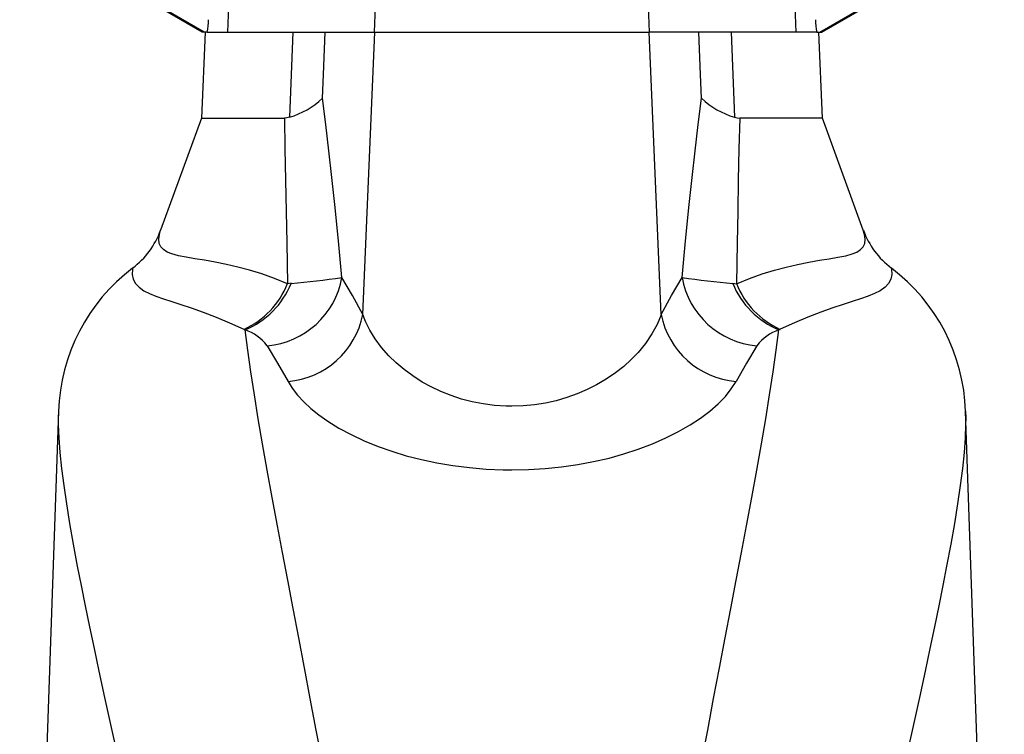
# Model space of a CAD drawing. Extents: x 3 to 1249, y -95 to 1639.
# Tile 4 of 7: x 132 to 285, y 1138 to 1248. Entities that reach past the tile are written whole.
import ezdxf

# ---------------------------------------------------------------- set-up
doc = ezdxf.new("R2010")
doc.units = 0
doc.layers.get('0').update_dxf_attribs({"linetype": 'CONTINUOUS'})

msp = doc.modelspace()

# ---------------------------------------------------------------- linework, layer by layer
at = {"color": 7, "linetype": 'CONTINUOUS'}
for p, q in [((187.12, 1246.26), (188.13, 1271.26)), ((229.73, 1246.26), (228.71, 1271.26)), ((160.47, 1246.26), (132.21, 1262.57)), ((160.79, 1246.26), (132.37, 1262.66)), ((256.06, 1246.26), (284.47, 1262.66)), ((256.38, 1246.26), (284.64, 1262.57)), ((164.43, 1246.26), (164.95, 1259.34)), ((252.42, 1246.26), (251.89, 1259.34)), ((160.92, 1246.26), (160.34, 1232.93)), ((160.79, 1246.26), (160.47, 1246.26)), ((161.23, 1246.26), (160.79, 1246.26)), ((161.23, 1246.26), (164.43, 1246.26)), ((164.43, 1246.26), (187.12, 1246.26)), ((174.47, 1246.26), (173.98, 1233.07)), ((185.33, 1202.52), (187.17, 1246.26)), ((187.12, 1246.26), (229.73, 1246.26)), ((231.52, 1202.52), (229.67, 1246.26)), ((252.42, 1246.26), (229.73, 1246.26)), ((242.37, 1246.26), (242.86, 1233.07)), ((255.61, 1246.26), (252.42, 1246.26)), ((255.61, 1246.26), (256.06, 1246.26)), ((256.5, 1232.93), (255.92, 1246.26)), ((256.06, 1246.26), (256.38, 1246.26)), ((160.34, 1232.93), (154.03, 1215.59)), ((160.34, 1232.93), (173.18, 1232.93)), ((256.5, 1232.93), (243.67, 1232.93)), ((262.81, 1215.59), (256.5, 1232.93)), ((174.25, 1207.36), (173.68, 1207.3)), ((242.6, 1207.36), (243.16, 1207.3)), ((166.92, 1200.23), (167.09, 1200.14)), ((249.92, 1200.23), (249.75, 1200.14)), ((138.21, 1187.54), (134.95, 1094.26)), ((281.89, 1094.26), (278.64, 1187.54))]:
    msp.add_line(p, q, dxfattribs=at)
for points in [[(179.09, 1236.01), (179.23, 1239.67), (179.49, 1246.26)], [(237.76, 1236.01), (237.61, 1239.67), (237.35, 1246.26)], [(182.08, 1208.26), (181.54, 1213.94), (180.98, 1219.58), (180.54, 1223.75), (180.08, 1227.88), (179.59, 1231.97), (179.09, 1236.01)], [(234.76, 1208.26), (235.3, 1213.94), (235.87, 1219.58), (236.31, 1223.75), (236.77, 1227.88), (237.25, 1231.97), (237.76, 1236.01)], [(173.98, 1233.07), (173.58, 1232.97), (173.18, 1232.93)], [(173.18, 1232.93), (173.28, 1228.17), (173.38, 1223.35), (173.47, 1218.5), (173.56, 1213.62), (173.68, 1207.3)], [(242.86, 1233.07), (243.26, 1232.97), (243.67, 1232.93)], [(243.67, 1232.93), (243.56, 1228.17), (243.46, 1223.35), (243.37, 1218.5), (243.28, 1213.62), (243.16, 1207.3)], [(173.68, 1207.3), (171.67, 1208.11), (169.71, 1208.81), (167.8, 1209.39), (165.96, 1209.88), (164.21, 1210.29), (162.46, 1210.63), (160.82, 1210.92), (159.32, 1211.16), (157.96, 1211.39), (156.77, 1211.63), (155.76, 1211.9), (155.03, 1212.2), (154.46, 1212.57), (154.05, 1213.01), (153.8, 1213.54), (153.73, 1214.18), (153.83, 1214.94), (154.03, 1215.59)], [(243.16, 1207.3), (245.17, 1208.11), (247.14, 1208.81), (249.05, 1209.39), (250.88, 1209.88), (252.63, 1210.29), (254.38, 1210.63), (256.02, 1210.92), (257.53, 1211.16), (258.88, 1211.39), (260.08, 1211.63), (261.09, 1211.9), (261.81, 1212.2), (262.38, 1212.57), (262.8, 1213.01), (263.04, 1213.54), (263.11, 1214.18), (263.01, 1214.94), (262.81, 1215.59)], [(149.69, 1209.71), (149.66, 1209.57), (149.62, 1208.74), (149.77, 1207.99), (150.12, 1207.33), (150.68, 1206.74), (151.43, 1206.21), (152.29, 1205.78), (153.29, 1205.36), (154.45, 1204.95), (155.75, 1204.52), (157.18, 1204.05), (158.73, 1203.54), (160.6, 1202.88), (162.6, 1202.13), (164.71, 1201.25), (166.92, 1200.23)], [(267.15, 1209.71), (267.18, 1209.57), (267.23, 1208.74), (267.08, 1207.99), (266.72, 1207.33), (266.17, 1206.74), (265.41, 1206.21), (264.56, 1205.78), (263.55, 1205.36), (262.39, 1204.95), (261.09, 1204.52), (259.67, 1204.05), (258.11, 1203.54), (256.24, 1202.88), (254.24, 1202.13), (252.13, 1201.25), (249.92, 1200.23)], [(185.33, 1202.52), (183.72, 1205.46), (182.08, 1208.26)], [(231.52, 1202.52), (233.13, 1205.46), (234.76, 1208.26)], [(231.52, 1202.52), (231.5, 1202.46), (230.89, 1200.98), (230.09, 1199.51), (229.11, 1198.05), (227.94, 1196.63), (226.89, 1195.54), (225.71, 1194.49), (224.42, 1193.47), (223.02, 1192.51), (221.5, 1191.62), (220.06, 1190.89), (218.53, 1190.23), (216.92, 1189.65), (215.25, 1189.17), (213.6, 1188.8), (211.9, 1188.53), (210.16, 1188.37), (208.42, 1188.31), (207.5, 1188.33), (205.73, 1188.44), (203.98, 1188.67), (202.27, 1189.01), (200.62, 1189.44), (198.98, 1189.98), (197.41, 1190.61), (195.93, 1191.31), (194.54, 1192.07), (193.07, 1193.01), (191.72, 1194.01), (190.48, 1195.05), (189.36, 1196.14), (188.23, 1197.42), (187.25, 1198.74), (186.42, 1200.08), (185.75, 1201.42), (185.33, 1202.52)], [(179.07, 1133.18), (178.13, 1138.18), (177.2, 1143.06), (176.3, 1147.82), (175.41, 1152.45), (174.54, 1156.98), (173.7, 1161.39), (172.89, 1165.65), (172.12, 1169.78), (171.3, 1174.2), (170.53, 1178.44), (169.81, 1182.5), (169.15, 1186.38), (168.54, 1190.11), (167.99, 1193.65), (167.51, 1197), (167.09, 1200.14)], [(237.78, 1133.18), (238.72, 1138.18), (239.64, 1143.06), (240.55, 1147.82), (241.43, 1152.45), (242.3, 1156.98), (243.14, 1161.39), (243.95, 1165.65), (244.73, 1169.78), (245.54, 1174.2), (246.32, 1178.44), (247.03, 1182.5), (247.7, 1186.38), (248.31, 1190.11), (248.86, 1193.65), (249.34, 1197), (249.75, 1200.14)], [(170.5, 1197.69), (172.14, 1194.99), (173.75, 1192.16)], [(246.34, 1197.69), (244.71, 1194.99), (243.1, 1192.16)], [(173.75, 1192.16), (174.41, 1191.1), (175.22, 1190.06), (176.18, 1189.02), (177.29, 1187.99), (178.53, 1186.99), (179.92, 1186.01), (181.63, 1184.95), (183.5, 1183.94), (185.54, 1182.98), (187.71, 1182.09), (189.83, 1181.34), (192.06, 1180.66), (194.39, 1180.06), (196.8, 1179.55), (199.28, 1179.13), (201.84, 1178.81), (204.43, 1178.59), (207.05, 1178.48), (208.42, 1178.46), (211, 1178.51), (213.57, 1178.67), (216.11, 1178.93), (218.59, 1179.29), (221.05, 1179.75), (223.44, 1180.3), (225.74, 1180.94), (227.93, 1181.65), (230.16, 1182.49), (232.26, 1183.41), (234.21, 1184.39), (236, 1185.42), (237.62, 1186.49), (239.07, 1187.58), (240.34, 1188.71), (241.45, 1189.85), (242.37, 1191.01), (243.1, 1192.16)], [(138.21, 1187.54), (138.19, 1186.55), (138.19, 1185.49), (138.28, 1183.42), (138.44, 1181.16), (138.7, 1178.7), (139.03, 1176.05), (139.44, 1173.21), (139.93, 1170.18), (140.5, 1166.96), (141.13, 1163.55), (141.71, 1160.56), (142.34, 1157.43), (143.01, 1154.18), (143.72, 1150.81), (144.47, 1147.31), (145.35, 1143.24), (146.28, 1139.02), (147.24, 1134.65), (148.24, 1130.14), (149.27, 1125.43), (150.34, 1120.58), (151.42, 1115.59), (152.53, 1110.46)], [(278.64, 1187.54), (278.66, 1186.55), (278.65, 1185.49), (278.57, 1183.42), (278.4, 1181.16), (278.15, 1178.7), (277.81, 1176.05), (277.4, 1173.21), (276.91, 1170.18), (276.35, 1166.96), (275.71, 1163.55), (275.13, 1160.56), (274.5, 1157.43), (273.83, 1154.18), (273.12, 1150.81), (272.37, 1147.31), (271.49, 1143.24), (270.57, 1139.02), (269.6, 1134.65), (268.61, 1130.14), (267.57, 1125.43), (266.51, 1120.58), (265.42, 1115.59), (264.32, 1110.46)]]:
    msp.add_lwpolyline(points, dxfattribs=at)
for centre, radius, start, end in [((150.83, 1248.43), 10.63, 348.2064, 358.6555), ((266.02, 1248.43), 10.63, 181.3445, 191.7936), ((170.36, 1245.27), 12.72, 286.5277, 313.2722), ((246.48, 1245.27), 12.72, 226.7278, 253.4723), ((141.98, 1219.94), 12.81, 307.0195, 340.1784), ((274.87, 1219.94), 12.81, 199.8216, 232.9805), ((167.12, 1186.62), 28.92, 127.0472, 178.1777), ((249.73, 1186.62), 28.92, 1.8223, 52.9528), ((161.43, 1212.24), 13.21, 294.5968, 338.0535), ((161.92, 1212.42), 13.33, 292.8417, 337.65), ((169.45, 1210.48), 12.83, 274.7137, 350.0321), ((163.86, 1332.08), 125.16, 274.7612, 278.3741), ((247.39, 1210.48), 12.83, 189.9679, 265.2863), ((252.99, 1332.08), 125.16, 261.6259, 265.2388), ((254.92, 1212.42), 13.33, 202.35, 247.1583), ((255.42, 1212.24), 13.21, 201.9465, 245.4032), ((172.68, 1205.01), 12.89, 274.7554, 348.8702), ((244.17, 1205.01), 12.89, 191.1298, 265.2446), ((165.01, 1193.65), 6.82, 36.4087, 72.257), ((251.83, 1193.65), 6.82, 107.743, 143.5913)]:
    msp.add_arc(centre, radius, start, end, dxfattribs=at)

doc.saveas('drawing.dxf')
